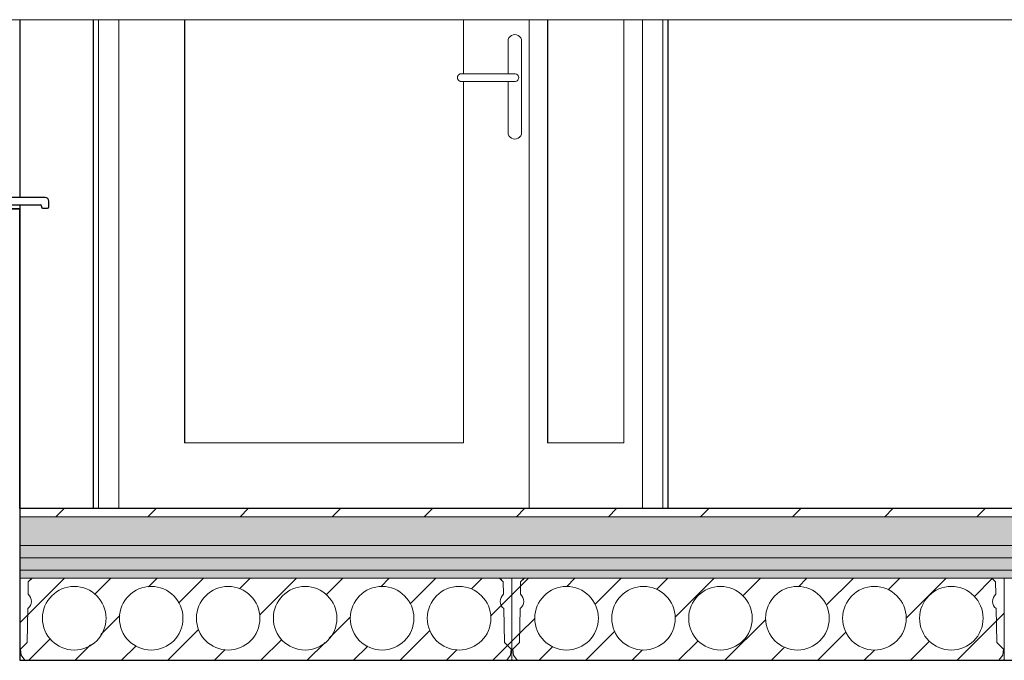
# Model space of a CAD drawing. Header units: millimetres. Extents: x -7937 to 93799, y -5691 to 12696.
# Tile 36 of 67: x 60006 to 62406, y 3550 to 5111. Entities that reach past the tile are written whole.
import ezdxf

# ---------------------------------------------------------------- set-up
doc = ezdxf.new("R2010")
doc.units = ezdxf.units.MM
for name, color, linetype, lineweight in [('A-DETL-GENF', 7, 'Continuous', 9), ('A-DOOR', 7, 'Continuous', 9), ('A-FLOR-MCUT', 7, 'Continuous', 5), ('A-GENM', 7, 'Continuous', 9), ('A-GLAZ', 7, 'Continuous', 9)]:
    doc.layers.add(name, color=color, linetype=linetype, lineweight=lineweight)
for name, color, linetype, lineweight, true_color in [('A-FLOR', 7, 'Continuous', 9, 0x7f7f7f), ('A-FLOR-PATT', 7, 'Continuous', 9, 0x7f7f7f), ('A-WALL', 7, 'Continuous', 9, 0x7f7f7f), ('I-WALL', 7, 'Continuous', 9, 0x7f7f7f), ('S-BEAM', 7, 'Continuous', 9, 0x7f7f7f)]:
    doc.layers.add(name, color=color, linetype=linetype, lineweight=lineweight, true_color=true_color)
pattern_1 = [(90, (65721.35, 3845), (-100, 5e-13), [50, -50]), (270, (65771.35, 3895), (100, -5e-13), [50, -50]), (360, (65791.35, 3920), (5e-13, 100), [5, -95]), (180, (65701.35, 3920), (-5e-13, -100), [5, -95]), (153.435, (65711.35, 3915), (-100.00018, 99.99955), [11.18, -212.426]), (135, (65716.35, 3910), (-5e-13, -100.00046), [7.071, -134.35]), (108.435, (65721.35, 3895), (-0.00023, -99.99976), [15.811, -300.416]), (251.565, (65776.35, 3910), (0.00023, -99.99976), [15.811, -300.416]), (225, (65781.35, 3915), (-5e-13, -100.00046), [7.071, -134.35]), (206.565, (65791.35, 3920), (-100.00018, -99.99955), [11.18, -212.426]), (108.435, (65726.35, 3830), (-0.00023, -99.99976), [15.811, -300.416]), (135, (65731.35, 3825), (-5e-13, -100.00046), [7.071, -134.35]), (153.435, (65741.35, 3820), (-100.00018, 99.99955), [11.18, -212.427]), (180, (65751.35, 3820), (-5e-13, -100), [10, -90]), (71.565, (65766.35, 3830), (0.00023, -99.99976), [15.811, -300.416]), (45, (65761.35, 3825), (-5e-13, -100.00046), [7.071, -134.35]), (26.565, (65751.35, 3820), (299.99947, 99.99982), [11.18, -212.426])]
pattern_2 = [(45, (-3191.62, 5949.5), (-56.5685, 56.5685), [])]

# ---------------------------------------------------------------- blocks, each defined once
blk = doc.blocks.new('Kahepoolne uks laiendi ja klaasistusega - SU-10-1400x2100 mm-V19-KUNST LÕIGE 2-2')
at = {"layer": 'A-DOOR', "color": 250, "true_color": 0x333333}
for p, q in [((-9863.8, 5111.2), (-9863.8, 3920)), ((-9851.8, 5111.2), (-9851.8, 3920)), ((-9851.8, 3920), (-9851.8, 5111.2)), ((-9801.8, 5111.2), (-9801.8, 3920)), ((-9801.8, 3920), (-9801.8, 5111.2)), ((-9641.8, 4080), (-9641.8, 5111.2)), ((-9641.6, 5111.2), (-9641.6, 4080)), ((-8961.9, 5111.2), (-8961.9, 4978.9)), ((-8801.9, 3920), (-8801.9, 5111.2)), ((-8801.9, 5111.2), (-8801.9, 3920)), ((-8756.9, 4080), (-8756.9, 5111.2)), ((-8756.7, 5111.2), (-8756.7, 4080)), ((-8570.9, 5111.2), (-8570.9, 4080)), ((-8525.9, 3920), (-8525.9, 5111.2)), ((-8525.9, 5111.2), (-8525.9, 3920)), ((-8475.9, 3920), (-8475.9, 5111.2)), ((-8475.9, 5111.2), (-8475.9, 3920)), ((-8463.9, 3920), (-8463.9, 5111.2)), ((-8961.9, 4961.1), (-8961.9, 4080)), ((-8961.9, 4080), (-9641.8, 4080)), ((-9641.8, 4080), (-9640.6, 4080)), ((-9641.6, 4080), (-8961.9, 4080)), ((-8570.9, 4080), (-8756.9, 4080)), ((-8756.9, 4080), (-8755.6, 4080)), ((-8756.7, 4080), (-8570.9, 4080)), ((-9863.8, 3920), (-9851.8, 3920)), ((-9851.8, 3920), (-9801.8, 3920)), ((-9847.8, 3920), (-9851.8, 3920)), ((-9801.8, 3920), (-8801.9, 3920)), ((-9800.5, 3920), (-9801.8, 3920)), ((-8801.9, 3920), (-8800.6, 3920)), ((-8801.9, 3920), (-8525.9, 3920)), ((-8524.6, 3920), (-8525.9, 3920)), ((-8525.9, 3920), (-8475.9, 3920)), ((-8474.6, 3920), (-8475.9, 3920)), ((-8475.9, 3920), (-8463.9, 3920)), ((-8463.9, 3920), (-8459.7, 3920))]:
    blk.add_line(p, q, dxfattribs=at)
blk = doc.blocks.new('Puit-alumiiniumaken 1800x2100mm - TTA-05-1800x2100 mm-6635492-KUNST LÕIGE 2-2')
at = {"layer": 'A-GLAZ', "color": 250, "true_color": 0x333333}
for p, q in [((-10843.8, 4710), (-10843.8, 5111.2)), ((-10813.8, 4740), (-10813.8, 5111.2)), ((-10813.8, 4740), (-10813.8, 5111.2)), ((-10813.8, 4690), (-10813.8, 5111.2)), ((-10813.8, 5111.2), (-10813.8, 4710)), ((-10743.8, 5111.2), (-10743.8, 4740)), ((-10743.8, 5111.2), (-10743.8, 4740)), ((-10743.8, 5111.2), (-10743.8, 4690)), ((-10783.8, 4740), (-10813.8, 4740)), ((-10783.8, 4740), (-10813.8, 4740)), ((-10743.8, 4740), (-10773.8, 4740)), ((-10743.8, 4740), (-10773.8, 4740)), ((-10813.8, 4710), (-10843.8, 4710)), ((-10743.8, 4690), (-10813.8, 4690))]:
    blk.add_line(p, q, dxfattribs=at)
at = {"layer": 'A-GLAZ', "color": 250, "lineweight": 25, "true_color": 0x333333}
for p, q in [((-10783.8, 5111.2), (-10783.8, 4730)), ((-10773.8, 4730), (-10773.8, 5111.2)), ((-10743.8, 4740), (-10813.8, 4740)), ((-10813.8, 4740), (-10813.8, 4690)), ((-10783.8, 4730), (-10773.8, 4730)), ((-10743.8, 4690), (-10743.8, 4740)), ((-10813.8, 4710), (-10843.8, 4710)), ((-10843.8, 4710), (-10843.8, 4660)), ((-10813.8, 4690), (-10813.8, 4710)), ((-10813.8, 4690), (-10743.8, 4690)), ((-10743.8, 4690), (-10813.8, 4690)), ((-10743.8, 4660), (-10743.8, 4690)), ((-10844.8, 4661.1), (-10933.8, 4652.7)), ((-10932.8, 4651.8), (-10843.8, 4660.2)), ((-10843.8, 4680), (-10844.8, 4680)), ((-10844.8, 4680), (-10844.8, 4661.1)), ((-10843.8, 4660.2), (-10843.8, 4680)), ((-10843.8, 4660), (-10743.8, 4660)), ((-10743.8, 4677.8), (-10743.8, 4660)), ((-9981.8, 4677.8), (-10743.8, 4677.8)), ((-10743.8, 4660), (-9993.8, 4660)), ((-9990.8, 4657), (-9990.8, 4655)), ((-9972.9, 4655), (-9972.9, 4668.9)), ((-10933.8, 4652.7), (-10933.8, 4632.7)), ((-10933.8, 4632.7), (-10929.3, 4637.2)), ((-10932.8, 4635.1), (-10932.8, 4651.8)), ((-10930, 4637.9), (-10932.8, 4635.1)), ((-10929.3, 4637.2), (-10930, 4637.9)), ((-9987.8, 4652), (-9975.9, 4652))]:
    blk.add_line(p, q, dxfattribs=at)
for centre, radius, start, end in [((-9993.8, 4657), 2.98, 0, 90), ((-9981.8, 4668.9), 8.89, 0, 90), ((-9987.8, 4655), 2.98, 180, 270), ((-9975.9, 4655), 2.98, 270, 0)]:
    blk.add_arc(centre, radius, start, end, dxfattribs=at)
blk = doc.blocks.new('HCE200 - Olemasolev õõnespaneel H_200 mm-2817249-KUNST LÕIGE 2-2')
at = {"layer": 'S-BEAM', "true_color": 0xcfcfcf}
h = blk.add_hatch(dxfattribs=at)
h.set_pattern_fill('FP_53', color=254, style=0, pattern_type=2)
h.set_pattern_definition(pattern_2)
h.paths.add_polyline_path([(-10030.9, 3550), (-10040, 3562.7), (-10041.8, 3577.3), (-10025.5, 3593.6), (-10023.9, 3676.4), (-10016.2, 3687), (-10016, 3700), (-10023.3, 3710.9), (-10022.7, 3740.9), (-10013.8, 3749.9), (-10043.8, 3749.9), (-10043.8, 3550)], flags=0)
h.paths.add_polyline_path([(-8856.7, 3550), (-8843.8, 3550), (-8843.8, 3749.9), (-8873.8, 3749.9), (-8864.9, 3740.9), (-8864.3, 3710.9), (-8871.6, 3700), (-8871.4, 3687), (-8863.7, 3676.4), (-8862.1, 3593.6), (-8845.8, 3577.3), (-8847.6, 3562.7)], flags=0)
h = blk.add_hatch(dxfattribs=at)
h.set_pattern_fill('FP_53', color=254, style=0, pattern_type=2)
h.set_pattern_definition(pattern_2)
h.paths.add_polyline_path([(-9287.5, 3550), (-8856.7, 3550), (-8847.6, 3562.7), (-8845.8, 3577.3), (-8862.1, 3593.6), (-8863.7, 3676.4), (-8871.4, 3687), (-8871.6, 3700), (-8864.3, 3710.9), (-8864.9, 3740.9), (-8874, 3750), (-10013.6, 3750), (-10022.7, 3740.9), (-10023.3, 3710.9), (-10016, 3700), (-10016.2, 3687), (-10023.9, 3676.4), (-10025.5, 3593.6), (-10041.8, 3577.3), (-10040, 3562.7), (-10030.9, 3550), (-9803.2, 3550)], flags=0)
h.paths.add_polyline_path([(-9910.8, 3575), (-9940.5, 3580.9), (-9965.6, 3597.7), (-9982.4, 3622.8), (-9988.3, 3652.5), (-9982.4, 3682.2), (-9965.6, 3707.3), (-9940.5, 3724.1), (-9910.8, 3730), (-9881.2, 3724.1), (-9856, 3707.3), (-9839.2, 3682.2), (-9833.3, 3652.5), (-9839.2, 3622.8), (-9856, 3597.7), (-9881.2, 3580.9)], flags=0)
h.paths.add_polyline_path([(-9348, 3575), (-9377.7, 3580.9), (-9402.8, 3597.7), (-9419.6, 3622.8), (-9425.5, 3652.5), (-9419.6, 3682.2), (-9402.8, 3707.3), (-9377.7, 3724.1), (-9348, 3730), (-9318.4, 3724.1), (-9293.2, 3707.3), (-9276.4, 3682.2), (-9270.5, 3652.5), (-9276.4, 3622.8), (-9293.2, 3597.7), (-9318.4, 3580.9)], flags=0)
h.paths.add_polyline_path([(-9160.4, 3575), (-9190.1, 3580.9), (-9215.2, 3597.7), (-9232, 3622.8), (-9237.9, 3652.5), (-9232, 3682.2), (-9215.2, 3707.3), (-9190.1, 3724.1), (-9160.4, 3730), (-9130.8, 3724.1), (-9105.6, 3707.3), (-9088.8, 3682.2), (-9082.9, 3652.5), (-9088.8, 3622.8), (-9105.6, 3597.7), (-9130.8, 3580.9)], flags=0)
h.paths.add_polyline_path([(-8972.8, 3575), (-9002.5, 3580.9), (-9027.6, 3597.7), (-9044.4, 3622.8), (-9050.3, 3652.5), (-9044.4, 3682.2), (-9027.6, 3707.3), (-9002.5, 3724.1), (-8972.8, 3730), (-8943.2, 3724.1), (-8918, 3707.3), (-8900.8, 3680.1), (-8895.3, 3652.5), (-8901.2, 3622.8), (-8918, 3597.7), (-8943.2, 3580.9)], flags=0)
h.paths.add_polyline_path([(-9723.2, 3575), (-9752.9, 3580.9), (-9778, 3597.7), (-9794.8, 3622.8), (-9800.7, 3652.5), (-9794.8, 3682.2), (-9778, 3707.3), (-9752.9, 3724.1), (-9723.2, 3730), (-9693.6, 3724.1), (-9668.4, 3707.3), (-9651.6, 3682.2), (-9645.7, 3652.5), (-9651.6, 3622.8), (-9668.4, 3597.7), (-9693.6, 3580.9)], flags=0)
h.paths.add_polyline_path([(-9535.6, 3575), (-9565.3, 3580.9), (-9590.4, 3597.7), (-9607.2, 3622.8), (-9613.1, 3652.5), (-9607.2, 3682.2), (-9590.4, 3707.3), (-9565.3, 3724.1), (-9535.6, 3730), (-9506, 3724.1), (-9480.8, 3707.3), (-9464, 3682.2), (-9458.1, 3652.5), (-9464, 3622.8), (-9480.8, 3597.7), (-9506, 3580.9)], flags=0)
at = {"layer": 'S-BEAM', "color": 253, "true_color": 0x9e9e9e}
for p, q in [((-10043.8, 3749.9), (-10043.8, 3550)), ((-10013.8, 3749.9), (-10043.8, 3749.9)), ((-10013.6, 3750), (-10022.7, 3740.9)), ((-10022.7, 3740.9), (-10013.8, 3749.9)), ((-8874, 3750), (-10013.6, 3750)), ((-8864.9, 3740.9), (-8874, 3750)), ((-8843.8, 3749.9), (-8873.8, 3749.9)), ((-8873.8, 3749.9), (-8864.9, 3740.9)), ((-8843.8, 3550), (-8843.8, 3749.9)), ((-10023.3, 3710.9), (-10022.7, 3740.9)), ((-10022.7, 3740.9), (-10023.3, 3710.9)), ((-8864.9, 3740.9), (-8864.3, 3710.9)), ((-8864.3, 3710.9), (-8864.9, 3740.9)), ((-10025.5, 3593.6), (-10023.9, 3676.4)), ((-10023.9, 3676.4), (-10025.5, 3593.6)), ((-8863.7, 3676.4), (-8862.1, 3593.6)), ((-8862.1, 3593.6), (-8863.7, 3676.4)), ((-10041.8, 3577.3), (-10025.5, 3593.6)), ((-10025.5, 3593.6), (-10041.8, 3577.3)), ((-10040, 3562.7), (-10041.8, 3577.3)), ((-10041.8, 3577.3), (-10040, 3562.7)), ((-8862.1, 3593.6), (-8845.8, 3577.3)), ((-8845.8, 3577.3), (-8862.1, 3593.6)), ((-8845.8, 3577.3), (-8847.6, 3562.7)), ((-8847.6, 3562.7), (-8845.8, 3577.3)), ((-10030.9, 3550), (-10040, 3562.7)), ((-10040, 3562.7), (-10030.9, 3550)), ((-8847.6, 3562.7), (-8856.7, 3550)), ((-8856.7, 3550), (-8847.6, 3562.7)), ((-10043.8, 3550), (-10030.9, 3550)), ((-10030.9, 3550), (-8856.7, 3550)), ((-8856.7, 3550), (-8843.8, 3550))]:
    blk.add_line(p, q, dxfattribs=at)
for centre, radius, start, end in [((-9910.8, 3652.5), 77.5, 0, 180), ((-9723.2, 3652.5), 77.5, 0, 180), ((-9535.6, 3652.5), 77.5, 0, 180), ((-9348, 3652.5), 77.5, 0, 180), ((-9160.4, 3652.5), 77.5, 0, 180), ((-8972.8, 3652.5), 77.5, 0, 180), ((-10036.9, 3693.9), 21.8, 306.5385, 51.3396), ((-10036.9, 3693.9), 21.8, 306.5385, 51.3396), ((-8850.7, 3693.9), 21.8, 128.6604, 233.4615), ((-8850.7, 3693.9), 21.8, 128.6604, 233.4615), ((-9910.8, 3652.5), 77.5, 180, 0), ((-9723.2, 3652.5), 77.5, 180, 0), ((-9535.6, 3652.5), 77.5, 180, 0), ((-9348, 3652.5), 77.5, 180, 360), ((-9160.4, 3652.5), 77.5, 180, 0), ((-8972.8, 3652.5), 77.5, 180, 0)]:
    blk.add_arc(centre, radius, start, end, dxfattribs=at)
blk = doc.blocks.new('HCE200 - Olemasolev õõnespaneel H_200 mm-V20-KUNST LÕIGE 2-2')
at = {"layer": 'S-BEAM', "true_color": 0xcfcfcf}
h = blk.add_hatch(dxfattribs=at)
h.set_pattern_fill('FP_53', color=254, style=0, pattern_type=2)
h.set_pattern_definition(pattern_2)
h.paths.add_polyline_path([(-8830.9, 3550), (-8840, 3562.7), (-8841.8, 3577.3), (-8825.5, 3593.6), (-8823.9, 3676.4), (-8816.2, 3687), (-8816, 3700), (-8823.3, 3710.9), (-8822.7, 3740.9), (-8813.8, 3749.9), (-8843.8, 3749.9), (-8843.8, 3550)], flags=0)
h.paths.add_polyline_path([(-7643.8, 3550), (-7643.8, 3749.9), (-7673.8, 3749.9), (-7664.9, 3740.9), (-7664.3, 3710.9), (-7671.6, 3700), (-7671.4, 3687), (-7663.7, 3676.4), (-7662.1, 3593.6), (-7645.8, 3577.3), (-7647.6, 3562.7), (-7656.7, 3550)], flags=0)
h = blk.add_hatch(dxfattribs=at)
h.set_pattern_fill('FP_53', color=254, style=0, pattern_type=2)
h.set_pattern_definition(pattern_2)
h.paths.add_polyline_path([(-8830.9, 3550), (-7656.7, 3550), (-7647.6, 3562.7), (-7645.8, 3577.3), (-7662.1, 3593.6), (-7663.7, 3676.4), (-7671.4, 3687), (-7671.6, 3700), (-7664.3, 3710.9), (-7664.9, 3740.9), (-7674, 3750), (-8813.6, 3750), (-8822.7, 3740.9), (-8823.3, 3710.9), (-8816, 3700), (-8816.2, 3687), (-8823.9, 3676.4), (-8825.5, 3593.6), (-8841.8, 3577.3), (-8840, 3562.7)], flags=0)
h.paths.add_polyline_path([(-8523.2, 3575), (-8552.9, 3580.9), (-8578, 3597.7), (-8594.8, 3622.8), (-8600.7, 3652.5), (-8594.8, 3682.2), (-8578, 3707.3), (-8552.9, 3724.1), (-8523.2, 3730), (-8493.6, 3724.1), (-8468.4, 3707.3), (-8451.6, 3682.2), (-8445.7, 3652.5), (-8451.6, 3622.8), (-8468.4, 3597.7), (-8493.6, 3580.9)], flags=0)
h.paths.add_polyline_path([(-8148, 3575), (-8177.7, 3580.9), (-8202.8, 3597.7), (-8219.6, 3622.8), (-8225.5, 3652.5), (-8219.6, 3682.2), (-8202.8, 3707.3), (-8177.7, 3724.1), (-8148, 3730), (-8118.4, 3724.1), (-8093.2, 3707.3), (-8076.4, 3682.2), (-8070.5, 3652.5), (-8076.4, 3622.8), (-8093.2, 3597.7), (-8118.4, 3580.9)], flags=0)
h.paths.add_polyline_path([(-7772.8, 3575), (-7802.5, 3580.9), (-7827.6, 3597.7), (-7844.4, 3622.8), (-7850.3, 3652.5), (-7844.4, 3682.2), (-7827.6, 3707.3), (-7802.5, 3724.1), (-7772.8, 3730), (-7743.2, 3724.1), (-7718, 3707.3), (-7701.2, 3682.2), (-7695.3, 3652.5), (-7701.2, 3622.8), (-7718, 3597.7), (-7743.2, 3580.9)], flags=0)
h.paths.add_polyline_path([(-8710.8, 3575), (-8740.5, 3580.9), (-8765.6, 3597.7), (-8782.4, 3622.8), (-8788.3, 3652.5), (-8782.4, 3682.2), (-8765.6, 3707.3), (-8740.5, 3724.1), (-8710.8, 3730), (-8681.2, 3724.1), (-8656, 3707.3), (-8639.2, 3682.2), (-8633.3, 3652.5), (-8639.2, 3622.8), (-8656, 3597.7), (-8681.2, 3580.9)], flags=0)
h.paths.add_polyline_path([(-8335.6, 3575), (-8365.3, 3580.9), (-8390.4, 3597.7), (-8407.2, 3622.8), (-8413.1, 3652.5), (-8407.2, 3682.2), (-8390.4, 3707.3), (-8365.3, 3724.1), (-8335.6, 3730), (-8306, 3724.1), (-8280.8, 3707.3), (-8264, 3682.2), (-8258.1, 3652.5), (-8264, 3622.8), (-8280.8, 3597.7), (-8306, 3580.9)], flags=0)
h.paths.add_polyline_path([(-7960.4, 3575), (-7990.1, 3580.9), (-8015.2, 3597.7), (-8032, 3622.8), (-8037.9, 3652.5), (-8032, 3682.2), (-8015.2, 3707.3), (-7990.1, 3724.1), (-7960.4, 3730), (-7930.8, 3724.1), (-7905.6, 3707.3), (-7888.8, 3682.2), (-7882.9, 3652.5), (-7888.8, 3622.8), (-7905.6, 3597.7), (-7930.8, 3580.9)], flags=0)
at = {"layer": 'S-BEAM', "color": 253, "true_color": 0x9e9e9e}
for p, q in [((-8843.8, 3749.9), (-8843.8, 3550)), ((-8813.8, 3749.9), (-8843.8, 3749.9)), ((-8813.6, 3750), (-8822.7, 3740.9)), ((-8822.7, 3740.9), (-8813.8, 3749.9)), ((-7674, 3750), (-8813.6, 3750)), ((-7664.9, 3740.9), (-7674, 3750)), ((-7643.8, 3749.9), (-7673.8, 3749.9)), ((-7673.8, 3749.9), (-7664.9, 3740.9)), ((-7643.8, 3550), (-7643.8, 3749.9)), ((-8823.3, 3710.9), (-8822.7, 3740.9)), ((-8822.7, 3740.9), (-8823.3, 3710.9)), ((-7664.9, 3740.9), (-7664.3, 3710.9)), ((-7664.3, 3710.9), (-7664.9, 3740.9)), ((-8825.5, 3593.6), (-8823.9, 3676.4)), ((-8823.9, 3676.4), (-8825.5, 3593.6)), ((-7663.7, 3676.4), (-7662.1, 3593.6)), ((-7662.1, 3593.6), (-7663.7, 3676.4)), ((-8841.8, 3577.3), (-8825.5, 3593.6)), ((-8825.5, 3593.6), (-8841.8, 3577.3)), ((-8840, 3562.7), (-8841.8, 3577.3)), ((-8841.8, 3577.3), (-8840, 3562.7)), ((-7662.1, 3593.6), (-7645.8, 3577.3)), ((-7645.8, 3577.3), (-7662.1, 3593.6)), ((-7645.8, 3577.3), (-7647.6, 3562.7)), ((-7647.6, 3562.7), (-7645.8, 3577.3)), ((-8830.9, 3550), (-8840, 3562.7)), ((-8840, 3562.7), (-8830.9, 3550)), ((-7647.6, 3562.7), (-7656.7, 3550)), ((-7656.7, 3550), (-7647.6, 3562.7)), ((-8843.8, 3550), (-8830.9, 3550)), ((-8830.9, 3550), (-7656.7, 3550)), ((-7656.7, 3550), (-7643.8, 3550))]:
    blk.add_line(p, q, dxfattribs=at)
for centre, radius, start, end in [((-8710.8, 3652.5), 77.5, 0, 180), ((-8523.2, 3652.5), 77.5, 0, 180), ((-8335.6, 3652.5), 77.5, 0, 180), ((-8148, 3652.5), 77.5, 0, 180), ((-7960.4, 3652.5), 77.5, 0, 180), ((-7772.8, 3652.5), 77.5, 0, 180), ((-8836.9, 3693.9), 21.8, 306.5385, 51.3396), ((-8836.9, 3693.9), 21.8, 306.5385, 51.3396), ((-7650.7, 3693.9), 21.8, 128.6604, 233.4615), ((-7650.7, 3693.9), 21.8, 128.6604, 233.4615), ((-8710.8, 3652.5), 77.5, 180, 0), ((-8523.2, 3652.5), 77.5, 180, 0), ((-8335.6, 3652.5), 77.5, 180, 0), ((-8148, 3652.5), 77.5, 180, 360), ((-7960.4, 3652.5), 77.5, 180, 0), ((-7772.8, 3652.5), 77.5, 180, 0)]:
    blk.add_arc(centre, radius, start, end, dxfattribs=at)
blk = doc.blocks.new('Architectural hardware_Handle _inside_ _ Knob _outside__ASSA ABLOY BE_N49674509200000 - Handle _inside_ _ Knob _outside__N49674509200000-V24-KUNST LÕIGE 2-2')
at = {"layer": 'A-GENM', "color": 250, "true_color": 0x333333}
for p, q in [((-8836.7, 5075), (-8836.9, 5075)), ((-8853.4, 5058.5), (-8853.4, 4979.5)), ((-8820.4, 4836.5), (-8820.4, 5058.5)), ((-8967, 4979.5), (-8967.2, 4979.5)), ((-8888.5, 4979.5), (-8937.5, 4979.5)), ((-8849.8, 4979.5), (-8876, 4979.5)), ((-8836.9, 4979.5), (-8837, 4979.5)), ((-8967.2, 4960.5), (-8967, 4960.5)), ((-8937.5, 4960.5), (-8888.5, 4960.5)), ((-8876, 4960.5), (-8849.8, 4960.5)), ((-8853.4, 4960.5), (-8853.4, 4836.5)), ((-8837, 4960.5), (-8836.9, 4960.5)), ((-8836.9, 4820), (-8836.7, 4820))]:
    blk.add_line(p, q, dxfattribs=at)
at = {"layer": 'A-GENM', "color": 250, "true_color": 0x333333, "flags": 128}
for points in [[(-8976.7, 4970), (-8976.7, 4970.4), (-8976.6, 4970.8), (-8976.6, 4971.1), (-8976.5, 4971.5), (-8976.5, 4971.9), (-8976.4, 4972.3), (-8976.3, 4972.6), (-8976.2, 4973), (-8976.1, 4973.3), (-8975.9, 4973.7), (-8975.8, 4974), (-8975.6, 4974.4), (-8975.4, 4974.7), (-8975.2, 4975), (-8975, 4975.4), (-8974.8, 4975.7), (-8974.5, 4976), (-8974.3, 4976.3), (-8974, 4976.5), (-8973.8, 4976.8), (-8973.5, 4977.1), (-8973.2, 4977.3), (-8972.9, 4977.6), (-8972.6, 4977.8), (-8972.3, 4978), (-8972, 4978.2), (-8971.6, 4978.4), (-8971.3, 4978.6), (-8971, 4978.7), (-8970.6, 4978.9), (-8970.2, 4979), (-8969.9, 4979.1), (-8969.5, 4979.2), (-8969.1, 4979.3), (-8968.8, 4979.4), (-8968.4, 4979.4), (-8968, 4979.5), (-8967.6, 4979.5), (-8967.3, 4979.5), (-8967.2, 4979.5)], [(-8967.2, 4960.5), (-8967.5, 4960.5), (-8967.9, 4960.5), (-8968.3, 4960.6), (-8968.7, 4960.6), (-8969, 4960.7), (-8969.4, 4960.8), (-8969.8, 4960.9), (-8970.1, 4961), (-8970.5, 4961.1), (-8970.9, 4961.2), (-8971.2, 4961.4), (-8971.5, 4961.6), (-8971.9, 4961.8), (-8972.2, 4962), (-8972.5, 4962.2), (-8972.8, 4962.4), (-8973.1, 4962.6), (-8973.4, 4962.9), (-8973.7, 4963.1), (-8974, 4963.4), (-8974.2, 4963.7), (-8974.5, 4963.9), (-8974.7, 4964.2), (-8974.9, 4964.6), (-8975.2, 4964.9), (-8975.4, 4965.2), (-8975.5, 4965.5), (-8975.7, 4965.9), (-8975.9, 4966.2), (-8976, 4966.6), (-8976.1, 4966.9), (-8976.3, 4967.3), (-8976.4, 4967.6), (-8976.5, 4968), (-8976.5, 4968.4), (-8976.6, 4968.8), (-8976.6, 4969.1), (-8976.6, 4969.5), (-8976.7, 4969.9), (-8976.7, 4970)], [(-8937.5, 4979.5), (-8938.7, 4979.5), (-8939.9, 4979.5), (-8941.1, 4979.5), (-8942.3, 4979.5), (-8943.5, 4979.5), (-8944.6, 4979.5), (-8945.8, 4979.5), (-8946.9, 4979.5), (-8948.1, 4979.5), (-8949.2, 4979.5), (-8950.3, 4979.5), (-8951.3, 4979.5), (-8952.4, 4979.5), (-8953.4, 4979.5), (-8954.4, 4979.5), (-8955.4, 4979.5), (-8956.3, 4979.5), (-8957.2, 4979.5), (-8958.1, 4979.5), (-8958.9, 4979.5), (-8959.7, 4979.5), (-8960.5, 4979.5), (-8961.2, 4979.5), (-8961.9, 4979.5), (-8962.6, 4979.5), (-8963.2, 4979.5), (-8963.8, 4979.5), (-8964.3, 4979.5), (-8964.8, 4979.5), (-8965.2, 4979.5), (-8965.6, 4979.5), (-8966, 4979.5), (-8966.3, 4979.5), (-8966.6, 4979.5), (-8966.8, 4979.5), (-8966.9, 4979.5), (-8967.1, 4979.5), (-8967.1, 4979.5), (-8967.2, 4979.5)], [(-8876, 4979.5), (-8876.8, 4979.5), (-8877.7, 4979.5), (-8878.7, 4979.5), (-8879.6, 4979.5), (-8880.5, 4979.5), (-8881.5, 4979.5), (-8882.5, 4979.5), (-8883.4, 4979.5), (-8884.4, 4979.5), (-8885.4, 4979.5), (-8886.4, 4979.5), (-8887.4, 4979.5), (-8888.4, 4979.5), (-8888.5, 4979.5)], [(-8837, 4979.5), (-8837.1, 4979.5), (-8837.2, 4979.5), (-8837.3, 4979.5), (-8837.4, 4979.5), (-8837.6, 4979.5), (-8837.8, 4979.5), (-8838.1, 4979.5), (-8838.4, 4979.5), (-8838.8, 4979.5), (-8839.1, 4979.5), (-8839.6, 4979.5), (-8840, 4979.5), (-8840.5, 4979.5), (-8841, 4979.5), (-8841.6, 4979.5), (-8842.2, 4979.5), (-8842.8, 4979.5), (-8843.4, 4979.5), (-8844.1, 4979.5), (-8844.8, 4979.5), (-8845.6, 4979.5), (-8846.3, 4979.5), (-8847.1, 4979.5), (-8848, 4979.5), (-8848.8, 4979.5), (-8849.6, 4979.5), (-8849.8, 4979.5)], [(-8967.2, 4960.5), (-8967.1, 4960.5), (-8967.1, 4960.5), (-8966.9, 4960.5), (-8966.8, 4960.5), (-8966.6, 4960.5), (-8966.3, 4960.5), (-8966, 4960.5), (-8965.6, 4960.5), (-8965.2, 4960.5), (-8964.8, 4960.5), (-8964.3, 4960.5), (-8963.8, 4960.5), (-8963.2, 4960.5), (-8962.6, 4960.5), (-8961.9, 4960.5), (-8961.2, 4960.5), (-8960.5, 4960.5), (-8959.7, 4960.5), (-8958.9, 4960.5), (-8958.1, 4960.5), (-8957.2, 4960.5), (-8956.3, 4960.5), (-8955.3, 4960.5), (-8954.4, 4960.5), (-8953.4, 4960.5), (-8952.3, 4960.5), (-8951.3, 4960.5), (-8950.2, 4960.5), (-8949.1, 4960.5), (-8948, 4960.5), (-8946.9, 4960.5), (-8945.8, 4960.5), (-8944.6, 4960.5), (-8943.4, 4960.5), (-8942.3, 4960.5), (-8941.1, 4960.5), (-8939.9, 4960.5), (-8938.7, 4960.5), (-8937.5, 4960.5)], [(-8888.5, 4960.5), (-8887.5, 4960.5), (-8886.5, 4960.5), (-8885.5, 4960.5), (-8884.5, 4960.5), (-8883.5, 4960.5), (-8882.6, 4960.5), (-8881.6, 4960.5), (-8880.6, 4960.5), (-8879.7, 4960.5), (-8878.7, 4960.5), (-8877.8, 4960.5), (-8876.9, 4960.5), (-8876, 4960.5), (-8876, 4960.5)], [(-8849.8, 4960.5), (-8848.9, 4960.5), (-8848.1, 4960.5), (-8847.3, 4960.5), (-8846.5, 4960.5), (-8845.7, 4960.5), (-8845, 4960.5), (-8844.3, 4960.5), (-8843.6, 4960.5), (-8842.9, 4960.5), (-8842.3, 4960.5), (-8841.7, 4960.5), (-8841.1, 4960.5), (-8840.6, 4960.5), (-8840.1, 4960.5), (-8839.6, 4960.5), (-8839.2, 4960.5), (-8838.8, 4960.5), (-8838.5, 4960.5), (-8838.2, 4960.5), (-8837.9, 4960.5), (-8837.6, 4960.5), (-8837.4, 4960.5), (-8837.3, 4960.5), (-8837.2, 4960.5), (-8837.1, 4960.5), (-8837.1, 4960.5), (-8837, 4960.5)]]:
    blk.add_lwpolyline(points, dxfattribs=at)
at = {"layer": 'A-GENM', "color": 250, "true_color": 0x333333}
for centre, major_axis, start_param, end_param in [((-8836.9, 5058.5), (0, 16.5), 4.712389, 7.853982), ((-8967, 4970), (0, 9.5), 1.080458, 1.570796), ((-8967, 4970), (0, 9.5), 1.570796, 2.061135), ((-8967, 4970), (0, 9.5), 6.095927, 6.754381), ((-8836.9, 4970), (0, 9.5), 2.911531, 4.712389), ((-8836.9, 4970), (0, 9.5), 4.712389, 6.226744), ((-8967, 4970), (0, 9.5), 2.670397, 3.328851), ((-8836.9, 4836.5), (0, 16.5), 1.570796, 4.712389)]:
    blk.add_ellipse(centre, major_axis=major_axis, ratio=0.99993, start_param=start_param, end_param=end_param, dxfattribs=at)
blk = doc.blocks.new('0_CMN_break_line - m1_100-6922306-KUNST LÕIGE 2-2')
at = {"layer": 'A-DETL-GENF'}
blk.add_line((-11160.7, 5111.2), (-4458.2, 5111.2), dxfattribs=at)

msp = doc.modelspace()

# ---------------------------------------------------------------- hatches: boundary and pattern name
at = {"layer": 'A-FLOR-PATT', "lineweight": 5, "true_color": 0x333333}
h = msp.add_hatch(dxfattribs=at)
h.set_pattern_fill('FP_46', color=250, style=0, pattern_type=2)
h.set_pattern_definition([(45, (66858.53, 5949.5), (-112.2532, 112.2532), [])])
h.paths.add_polyline_path([(67666.3, 3900), (67666.3, 3920), (60006.3, 3920), (60006.3, 3900), (66434.9, 3900)], flags=0)
h = msp.add_hatch(dxfattribs=at)
h.set_pattern_fill('FP_50', color=250, style=0, pattern_type=2)
h.set_pattern_definition([(45, (66858.528, 5949.5), (0, 35.35534), [25, -25])])
h.paths.add_polyline_path([(66434.9, 3830), (67666.3, 3830), (67666.3, 3900), (60006.3, 3900), (60006.3, 3830), (65919.3, 3830)], flags=0)
h = msp.add_hatch(dxfattribs=at)
h.set_pattern_fill('FP_39', color=250, angle=90, style=0, pattern_type=2)
h.set_pattern_definition(pattern_1)
h.paths.add_polyline_path([(66434.9, 3800), (67666.3, 3800), (67666.3, 3830), (60006.3, 3830), (60006.3, 3800), (65919.3, 3800)], flags=0)
h = msp.add_hatch(dxfattribs=at)
h.set_pattern_fill('FP_39', color=250, angle=90, style=0, pattern_type=2)
h.set_pattern_definition(pattern_1)
h.paths.add_polyline_path([(66434.9, 3770), (67666.3, 3770), (67666.3, 3800), (60006.3, 3800), (60006.3, 3770), (65919.3, 3770)], flags=0)
h = msp.add_hatch(dxfattribs=at)
h.set_pattern_fill('FP_47', color=250, style=0, pattern_type=2)
h.set_pattern_definition([(50, (66858.53, 5949.5), (358.63, -31.376), [37.5, -412.5]), (355, (66858.53, 5949.5), (-69.376, 376.096), [30, -330]), (100.451, (66888.4, 5946.9), (289.257, 344.717), [31.87, -350.571]), (46.184, (66858.53, 6049.5), (533.62, -82.761), [56.25, -618.75]), (96.636, (66903, 6042.6), (467.33, 487.062), [47.805, -525.857]), (351.184, (66858.53, 6049.5), (467.333, 487.06), [45, -495]), (21, (66908.53, 6024.5), (298.454, -201.31), [37.5, -412.5]), (326, (66908.53, 6024.5), (121.657, 362.575), [30, -330]), (71.451, (66933.4, 6007.72), (420.112, 161.262), [31.87, -350.571]), (37.5, (66858.53, 5949.5), (6.08, 166.447), [6.706, -319.294, 6.706, -328.294, -331.25]), (37.5, (66858.53, 5949.5), (6.08, 166.447), [-661, 6.706, -324.544]), (7.5, (66858.53, 5949.5), (131.5348, 197.206), [6.706, -184.294, 6.706, -311.794, -126.25]), (7.5, (66858.53, 5949.5), (131.5348, 197.206), [-509.5, 6.706, -119.544]), (327.5, (66747.03, 5949.5), (266.9112, -11.2774), [6.706, -118.294, 6.706, -383.294, -517.5]), (327.5, (66747.03, 5949.5), (266.9112, -11.2774), [-515, 6.706, -510.794]), (317.5, (66697.03, 5949.5), (291.593, 50.0525), [6.706, -155.794, 6.706, -252.294, -367.5]), (317.5, (66697.03, 5949.5), (291.593, 50.0525), [-421.5, 6.706, -360.794])])
h.paths.add_polyline_path([(63340.9, 3750), (67256.3, 3750), (67256.3, 3760), (67666.3, 3760), (67666.3, 3770), (60006.3, 3770), (60006.3, 3750), (63083.1, 3750)], flags=0)

# ---------------------------------------------------------------- linework, layer by layer
at = {"layer": 'A-FLOR', "color": 250, "lineweight": 25, "true_color": 0x333333}
for p, q in [((67666.3, 3920), (60006.3, 3920)), ((60006.3, 3920), (60006.3, 3550)), ((60006.3, 3550), (67256.3, 3550))]:
    msp.add_line(p, q, dxfattribs=at)
at = {"layer": 'A-FLOR-MCUT', "color": 250, "true_color": 0x333333}
for p, q in [((67666.3, 3900), (60006.3, 3900)), ((67666.3, 3830), (60006.3, 3830)), ((67666.3, 3800), (60006.3, 3800)), ((67666.3, 3770), (60006.3, 3770)), ((67256.3, 3750), (60006.3, 3750))]:
    msp.add_line(p, q, dxfattribs=at)
at = {"layer": 'A-WALL', "color": 253, "lineweight": 25, "true_color": 0x9d9d9d}
for p, q in [((60006.3, 5111.2), (60006.3, 4677.8)), ((60006.3, 4660), (60006.3, 4657.6)), ((60006.3, 4657.6), (60006.3, 4650)), ((59406.3, 4650), (60006.3, 4650))]:
    msp.add_line(p, q, dxfattribs=at)
at = {"layer": 'A-WALL', "color": 253, "lineweight": 25, "true_color": 0x9e9e9e}
for p, q in [((60006.3, 4650), (59406.3, 4650)), ((60006.3, 3920), (60006.3, 4650))]:
    msp.add_line(p, q, dxfattribs=at)
at = {"layer": 'I-WALL', "color": 253, "lineweight": 25, "true_color": 0x9d9d9d}
for p, q in [((60006.3, 5111.2), (60006.3, 4677.8)), ((60186.4, 3920), (60186.4, 5111.2)), ((61586.3, 5111.2), (61586.3, 3920)), ((60006.3, 4660), (60006.3, 3920)), ((61586.3, 3920), (60186.4, 3920)), ((60190.4, 3920), (60186.4, 3920))]:
    msp.add_line(p, q, dxfattribs=at)

# ---------------------------------------------------------------- block references
at = {"layer": 'A-DETL-GENF'}
msp.add_blockref('0_CMN_break_line - m1_100-6922306-KUNST LÕIGE 2-2', (70050.1, 0), dxfattribs=at)
at = {"layer": 'A-DOOR', "color": 250, "true_color": 0x333333}
msp.add_blockref('Kahepoolne uks laiendi ja klaasistusega - SU-10-1400x2100 mm-V19-KUNST LÕIGE 2-2', (70050.1, 0), dxfattribs=at)
at = {"layer": 'A-GENM', "color": 250, "true_color": 0x333333}
msp.add_blockref('Architectural hardware_Handle _inside_ _ Knob _outside__ASSA ABLOY BE_N49674509200000 - Handle _inside_ _ Knob _outside__N49674509200000-V24-KUNST LÕIGE 2-2', (70050.1, 0), dxfattribs=at)
at = {"layer": 'A-GLAZ', "color": 250, "true_color": 0x333333}
msp.add_blockref('Puit-alumiiniumaken 1800x2100mm - TTA-05-1800x2100 mm-6635492-KUNST LÕIGE 2-2', (70050.1, 0), dxfattribs=at)
at = {"layer": 'S-BEAM', "color": 253, "true_color": 0x9d9d9d}
for name in ['HCE200 - Olemasolev õõnespaneel H_200 mm-2817249-KUNST LÕIGE 2-2', 'HCE200 - Olemasolev õõnespaneel H_200 mm-V20-KUNST LÕIGE 2-2']:
    msp.add_blockref(name, (70050.1, 0), dxfattribs=at)

doc.saveas('drawing.dxf')
